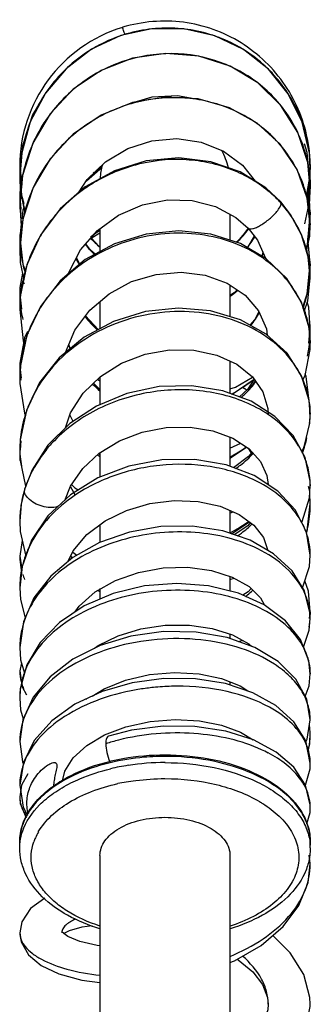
# Model space of a CAD drawing. Header units: millimetres. Extents: x 2 to 1215, y -1359 to 685.
# Tile 19 of 25: x 111 to 149, y 557 to 685. Entities that reach past the tile are written whole.
import ezdxf

# ---------------------------------------------------------------- set-up
doc = ezdxf.new("R2010")
doc.units = ezdxf.units.MM
doc.header["$LTSCALE"] = 30.734
doc.layers.get('0').update_dxf_attribs({"linetype": 'CONTINUOUS'})

msp = doc.modelspace()

# ---------------------------------------------------------------- linework, layer by layer
at = {"color": 7, "linetype": 'CONTINUOUS'}
for p, q in [((111.47, 668.82), (111.11, 665.27)), ((148.71, 667.94), (148.34, 669.09)), ((111.37, 667.88), (111.12, 664.71)), ((149.11, 663.97), (148.71, 667.94)), ((111.12, 666.1), (111.41, 663.68)), ((148.89, 662.8), (149.11, 665.73)), ((149.09, 664.95), (149.11, 665.93)), ((149.11, 665.92), (149.11, 665.93)), ((149.11, 665.73), (149.11, 665.73)), ((111.11, 665.27), (111.11, 665.27)), ((111.11, 665.27), (111.35, 662.37)), ((111.49, 664.94), (111.12, 661.1)), ((111.12, 664.72), (111.21, 662.8)), ((111.12, 664.72), (111.12, 664.71)), ((111.51, 665.19), (111.18, 663.61)), ((148.63, 662.23), (149.09, 664.95)), ((111.18, 663.61), (111.11, 662.16)), ((149.06, 661.17), (148.75, 662.89)), ((148.85, 660.82), (149.11, 663.98)), ((149.05, 661.65), (149.11, 663.2)), ((149.11, 663.97), (149.11, 663.98)), ((149.11, 663.19), (149.11, 663.2)), ((111.12, 662.73), (111.11, 662.17)), ((111.11, 662.17), (111.11, 662.16)), ((111.11, 662.17), (111.27, 660.55)), ((111.21, 662.8), (111.79, 660.06)), ((111.35, 662.37), (111.66, 661.25)), ((148.4, 658.61), (149.05, 661.65)), ((148.69, 662.09), (148.89, 662.8)), ((111.12, 661.1), (111.12, 661.1)), ((111.53, 660.41), (111.39, 659.27)), ((111.65, 660.74), (111.53, 660.41)), ((145.24, 661.48), (145.24, 661.48)), ((149.11, 659.77), (149.06, 661.17)), ((111.36, 658.99), (111.11, 656.87)), ((138.61, 659.85), (138.61, 656.47)), ((148.73, 655.91), (149.11, 659.78)), ((149.11, 659.77), (149.11, 659.78)), ((121.61, 657.99), (121.61, 654.97)), ((141.03, 658), (139.54, 656.27)), ((140.97, 658.05), (140.97, 658.05)), ((149.05, 656.99), (149.11, 658.47)), ((149.11, 658.46), (149.11, 658.47)), ((149.11, 658.08), (149.11, 658.46)), ((111.12, 657.21), (111.11, 656.87)), ((111.11, 656.87), (111.11, 656.87)), ((120.38, 656.71), (121.61, 657.44)), ((148.63, 655.05), (149.05, 656.99)), ((149.11, 653.4), (148.81, 656.76)), ((111.11, 655.29), (111.11, 655.28)), ((111.11, 655.28), (111.12, 654.9)), ((148.54, 655.33), (148.73, 655.91)), ((118.99, 653.34), (118.53, 654.17)), ((142.92, 654.86), (142.78, 654.38)), ((148.71, 649.47), (149.11, 653.39)), ((149.11, 653.39), (149.11, 653.4)), ((111.48, 652.16), (111.14, 650.28)), ((149.11, 651.57), (149.11, 651.58)), ((149.11, 651.34), (149.11, 651.57)), ((138.61, 650.61), (138.61, 646.47)), ((111.12, 649.65), (111.11, 649.44)), ((111.11, 649.44), (111.11, 649.44)), ((111.11, 649.44), (111.36, 647.45)), ((148.14, 647.74), (148.71, 649.47)), ((111.12, 647.42), (111.12, 647.41)), ((121.61, 648.47), (121.61, 644.92)), ((121.36, 644.78), (119.72, 646.58)), ((148.92, 643.02), (149.11, 644.91)), ((149.11, 644.91), (149.11, 644.91)), ((111.73, 643.71), (111.13, 640.42)), ((112.12, 644.52), (111.73, 643.71)), ((117.72, 642.3), (117.53, 642.82)), ((149.11, 643), (149.11, 643)), ((111.13, 640.42), (111.11, 639.9)), ((111.11, 639.91), (111.11, 639.9)), ((111.11, 639.91), (111.3, 638.44)), ((138.61, 640.66), (138.61, 636.45)), ((111.12, 638.41), (111.12, 638.41)), ((121.61, 638.62), (121.61, 634.98)), ((121.61, 636.97), (120.76, 637.78)), ((121.28, 638.29), (121.61, 638.1)), ((138.88, 636.35), (141.78, 638.29)), ((141.77, 638.29), (140.9, 636.96)), ((149.11, 634.41), (149.11, 634.82)), ((118.09, 632.78), (117.67, 633.65)), ((143.57, 634.49), (143.61, 633.72)), ((149.04, 633.74), (149.11, 634.41)), ((149.11, 634.4), (149.11, 634.41)), ((149.11, 633.72), (149.11, 633.73)), ((138.61, 630.73), (138.61, 626.9)), ((111.28, 630.27), (111.17, 629.01)), ((138.61, 629.31), (140.01, 629.93)), ((138.61, 627.99), (140.77, 629.43)), ((148.04, 628.77), (148.39, 629.78)), ((111.13, 628.63), (111.11, 628.45)), ((111.11, 628.45), (111.11, 628.45)), ((111.11, 628.45), (111.33, 626.95)), ((111.12, 629.02), (111.12, 629.01)), ((121.61, 628.44), (121.43, 628.58)), ((121.61, 628.71), (121.61, 625.52)), ((141, 629.29), (141.4, 628.65)), ((118.36, 623.2), (117.76, 624.3)), ((149.03, 623.69), (148.89, 624.3)), ((149.11, 624.32), (149.11, 624.35)), ((111.76, 624.02), (111.76, 624.02)), ((149.11, 622.01), (149.04, 623.37)), ((117.01, 622.47), (117.01, 622.46)), ((149.11, 622.02), (149.11, 622.34)), ((149.11, 622.01), (149.11, 622.02)), ((138.61, 621.16), (138.61, 618.17)), ((138.61, 620.8), (139.04, 620.98)), ((111.12, 619.75), (111.12, 619.74)), ((121.61, 619.29), (121.61, 616.98)), ((138.81, 618.1), (141.18, 619.66)), ((111.45, 617.21), (111.11, 615.17)), ((111.12, 615.3), (111.11, 615.17)), ((117.98, 614.94), (117.81, 615.23)), ((118.04, 615.7), (118.56, 615.29)), ((149.11, 615.3), (149.11, 615.32)), ((111.11, 615.17), (111.11, 615.17)), ((111.11, 615.17), (111.38, 613.48)), ((138.61, 612.52), (138.61, 610.61)), ((138.61, 612.13), (139.15, 612.29)), ((111.12, 611.05), (111.12, 611.03)), ((121.67, 610.87), (121.61, 610.91)), ((121.61, 610.84), (121.61, 609.55)), ((149.01, 607.01), (149.11, 607.88)), ((149.11, 607.88), (149.11, 608.13)), ((149.11, 607.88), (149.11, 607.88)), ((149.11, 607), (149.11, 607.02)), ((138.61, 604.99), (138.61, 604.41)), ((111.12, 603.25), (111.12, 603.22)), ((111.34, 601.23), (111.11, 600.2)), ((111.11, 600.2), (111.11, 600.2)), ((149.11, 599.75), (149.11, 599.78)), ((138.61, 598.72), (138.61, 598.32)), ((121.13, 597.22), (121.21, 597.19)), ((121.61, 597.52), (121.61, 597.37)), ((111.11, 596.62), (111.11, 596.59)), ((149.11, 593.76), (149.11, 593.76)), ((149.11, 592.14), (149.02, 593.18)), ((149.11, 592.14), (149.11, 592.15)), ((111.11, 590.96), (111.11, 590.95)), ((119.87, 590.44), (122.21, 591.81)), ((149.11, 588.11), (149.11, 588.12)), ((112.18, 586.71), (111.34, 585.25)), ((111.34, 585.25), (111.11, 583.72)), ((111.11, 585.23), (111.11, 585.23)), ((111.11, 583.74), (111.11, 583.72)), ((149.11, 582.31), (149.11, 582.32)), ((111.11, 577.03), (111.11, 577.83)), ((149.11, 577.03), (149.11, 577.83)), ((121.61, 576.04), (121.61, 200.05)), ((138.61, 576.04), (138.61, 200.05)), ((149.11, 574.99), (148.95, 576.07)), ((149.11, 574.98), (149.11, 574.99)), ((111.11, 565.94), (111.11, 565.94)), ((116.62, 565.97), (116.61, 565.93)), ((116.85, 565.87), (117.62, 566.25)), ((143.61, 556.6), (143.61, 556.62)), ((149.11, 556.6), (149.11, 556.62))]:
    msp.add_line(p, q, dxfattribs=at)
for points in [[(149.11, 665.73), (148.99, 667.87), (148.05, 671.89), (146.23, 675.61), (143.63, 678.83), (140.38, 681.39), (136.64, 683.18), (132.58, 684.1), (128.41, 684.11), (124.32, 683.21), (120.52, 681.44), (117.18, 678.89), (114.47, 675.68), (112.5, 671.95), (111.37, 667.88)], [(149.11, 663.19), (148.77, 666.63), (147.47, 670.56), (145.27, 674.1), (142.26, 677.05), (138.62, 679.24), (134.53, 680.55), (130.21, 680.89), (125.88, 680.26), (121.78, 678.67), (118.12, 676.2), (115.08, 672.97), (112.84, 669.15), (111.49, 664.94)], [(114.25, 675.28), (112.78, 672.87), (111.47, 668.82)], [(149.11, 658.46), (148.72, 661.98), (147.39, 665.7), (145.16, 669.02), (142.16, 671.77), (138.53, 673.79), (134.45, 674.95), (130.15, 675.19), (125.84, 674.47), (121.76, 672.82), (118.12, 670.34), (115.11, 667.13), (112.87, 663.36)], [(125.51, 674.33), (128.44, 675.21), (131.73, 675.39), (133.93, 674.98)], [(118.8, 662.66), (119.93, 664.4), (122.35, 666.72), (125.23, 668.44), (128.4, 669.47), (131.67, 669.75), (134.86, 669.28), (137.77, 668.1), (140.23, 666.28), (141.91, 664.17)], [(145.24, 661.48), (143.29, 663.31), (139.95, 665.39), (136.1, 666.73), (131.93, 667.22), (127.66, 666.83), (123.5, 665.55)], [(123.5, 665.55), (119.69, 663.43), (116.41, 660.59), (113.82, 657.15), (112.06, 653.27), (111.19, 649.13), (111.12, 647.41)], [(119.83, 664.25), (121.6, 665.78), (121.86, 665.9)], [(112.87, 663.36), (111.52, 659.21), (111.11, 655.28)], [(117.47, 652.05), (117.52, 652.27), (119.08, 655.22), (121.3, 657.76), (124.05, 659.75), (127.15, 661.1), (130.42, 661.74), (133.68, 661.65), (136.72, 660.87), (139.37, 659.44), (140.97, 658.05)], [(111.12, 661.1), (111.32, 658.31), (111.39, 658.01)], [(149.11, 651.58), (148.85, 654.31), (147.98, 657.19), (146.52, 659.85), (145.24, 661.48)], [(149.11, 643), (148.95, 645.02), (147.94, 648.38), (146.04, 651.45), (143.34, 654.05), (139.98, 656.03), (136.11, 657.28), (131.93, 657.71), (127.66, 657.28), (123.5, 656), (119.69, 653.93), (116.41, 651.16), (113.83, 647.82), (112.06, 644.07), (111.2, 640.08), (111.12, 638.41)], [(141, 658.03), (139.81, 656.48), (139.46, 656.2)], [(140.97, 658.05), (142.2, 656.46), (143.25, 654.11)], [(111.11, 656.87), (111.52, 653.35), (111.87, 652.37)], [(121.61, 655.59), (121.52, 655.65), (120.45, 656.79)], [(141.78, 657), (140.93, 655.59), (140.85, 655.52)], [(111.11, 655.29), (111.19, 653.56), (111.65, 651.31)], [(120.98, 654.63), (120.41, 655.11), (119.76, 656)], [(117.09, 641.78), (118.33, 644.71), (120.27, 647.33), (122.8, 649.48), (125.75, 651.06), (128.94, 652.01), (132.21, 652.28), (135.37, 651.89), (138.23, 650.86), (140.61, 649.28), (142.36, 647.25), (143.37, 644.91), (143.48, 644.07)], [(148.31, 647.16), (148.8, 648.56), (149.11, 651.57)], [(139.55, 649.99), (139.14, 649.58), (138.61, 649.26)], [(149.11, 633.72), (148.97, 635.54), (147.97, 638.76), (146.07, 641.7), (143.36, 644.18), (139.97, 646.06), (136.08, 647.22), (131.87, 647.6), (127.56, 647.14), (123.38, 645.86), (119.56, 643.82), (116.29, 641.11), (113.72, 637.87), (111.99, 634.23), (111.17, 630.38), (111.12, 629.01)], [(111.12, 647.42), (111.57, 643.32), (111.77, 642.75)], [(149.11, 644.91), (148.9, 647.71), (148.72, 648.36)], [(142.39, 647.17), (141.88, 646.13), (141.2, 645.38)], [(148.14, 638.23), (148.42, 638.8), (149.09, 642.18), (149.11, 643)], [(117.1, 631.95), (117.74, 633.89), (119.4, 636.46), (121.67, 638.67), (124.43, 640.4), (127.5, 641.57), (130.71, 642.13), (133.9, 642.09), (136.89, 641.45), (139.49, 640.26), (141.54, 638.63), (142.92, 636.66), (143.57, 634.49)], [(111.12, 638.41), (111.13, 637.73), (111.72, 633.87), (111.85, 633.56)], [(138.61, 637.03), (139.33, 637.27), (141.56, 638.59)], [(149.11, 634.4), (148.59, 638.66), (148.46, 639.01)], [(144.48, 633.44), (141.37, 635.43), (137.69, 636.79), (133.63, 637.44), (129.37, 637.33), (125.14, 636.44), (121.17, 634.8), (117.66, 632.51)], [(141.9, 638.11), (141.57, 637.58), (139.86, 635.99)], [(140.79, 636.86), (140.56, 637.05), (140.21, 637.24)], [(149.11, 624.32), (149.09, 624.96), (148.44, 628.05), (146.87, 630.93), (144.48, 633.44)], [(147.99, 628.87), (148.31, 629.45), (149.06, 632.57), (149.11, 633.73)], [(117.66, 632.51), (114.81, 629.67), (112.73, 626.45), (111.76, 624.02)], [(117.01, 622.46), (117.77, 624.34), (119.35, 626.65), (121.52, 628.65), (124.16, 630.26), (127.14, 631.39), (130.28, 631.99), (133.42, 632.04), (136.38, 631.56), (138.99, 630.59), (141.1, 629.22), (142.61, 627.55), (143.44, 625.71), (143.59, 624.52)], [(111.12, 629.02), (111.17, 627.69), (111.88, 624.32)], [(141.5, 628.78), (141.05, 628.21), (139.05, 626.74)], [(144.85, 623.69), (141.77, 625.7), (138.1, 627.1), (134, 627.8), (129.68, 627.76), (125.37, 626.95), (121.32, 625.41), (117.74, 623.21)], [(117.9, 624.53), (118.33, 624.12), (118.77, 623.85)], [(147.98, 619.59), (148.06, 619.72), (149, 622.8), (149.11, 624.35)], [(111.76, 624.02), (111.29, 621.96), (111.12, 619.74)], [(117.74, 623.21), (114.8, 620.46), (112.66, 617.27), (111.42, 613.82), (111.12, 611.03)], [(149.11, 615.3), (148.63, 618.29), (147.18, 621.17), (144.85, 623.69)], [(117.47, 614.51), (118.12, 615.87), (119.9, 617.99), (122.27, 619.78), (125.06, 621.16), (128.13, 622.07), (131.31, 622.46), (134.43, 622.34), (137.33, 621.71), (139.83, 620.64), (141.75, 619.24), (143, 617.63), (143.57, 615.93)], [(148.64, 618.27), (148.71, 618.47), (149.11, 622.02)], [(111.12, 619.75), (111.18, 618.38), (111.91, 615.19)], [(144.31, 615.5), (141.26, 617.27), (137.67, 618.49), (133.72, 619.09), (129.57, 619.04), (125.45, 618.32), (121.55, 616.96), (118.08, 615.02), (115.18, 612.58), (112.98, 609.73), (111.61, 606.61), (111.12, 603.22)], [(141.31, 619.56), (140.96, 619.16), (139.17, 617.98)], [(149.11, 607), (149.07, 607.83), (148.34, 610.65), (146.72, 613.26), (144.31, 615.5)], [(148.11, 611.02), (149, 613.83), (149.11, 615.32)], [(118.34, 607.86), (118.88, 608.63), (121, 610.49), (123.65, 611.99), (126.66, 613.06), (129.87, 613.64), (133.11, 613.72), (136.18, 613.3), (138.91, 612.43), (141.11, 611.19), (142.62, 609.73), (143.12, 608.78)], [(145.85, 606.74), (143.1, 608.8), (139.71, 610.35), (135.82, 611.3), (131.66, 611.62), (127.44, 611.28), (123.32, 610.28), (119.54, 608.66), (116.32, 606.51), (113.78, 603.91), (112.04, 600.98), (111.19, 597.85), (111.11, 596.59)], [(149.11, 607.88), (148.86, 610.59), (148.41, 611.97)], [(111.12, 611.05), (111.21, 609.51), (111.83, 607.11)], [(141.37, 610.94), (140.98, 610.53), (140.27, 610.09)], [(149.11, 599.75), (148.93, 601.51), (147.84, 604.27), (145.85, 606.74)], [(148.23, 603.28), (148.98, 605.48), (149.11, 607.02)], [(149.11, 593.76), (148.64, 596.48), (147.2, 599.11), (144.89, 601.4), (141.86, 603.24), (138.24, 604.54), (134.19, 605.25), (129.92, 605.32), (125.65, 604.73), (121.63, 603.51), (118.04, 601.72), (115.08, 599.42), (112.86, 596.73)], [(120.88, 603.14), (121.35, 603.49), (123.99, 604.78), (126.95, 605.68), (130.13, 606.15), (133.31, 606.16), (136.3, 605.72), (138.94, 604.89), (141.07, 603.73), (141.46, 603.38)], [(139.73, 604.01), (140.19, 604.14), (140.25, 604.17)], [(111.12, 603.25), (111.23, 601.61), (111.73, 599.86)], [(111.11, 600.2), (111.44, 598.11), (112, 597.04)], [(120.59, 596.89), (122.15, 597.85), (124.95, 598.97), (128.08, 599.69), (131.35, 599.96), (134.56, 599.78), (137.48, 599.17), (139.92, 598.21), (140.95, 597.55)], [(148.46, 596.81), (148.97, 598.21), (149.11, 599.78)], [(129.97, 599.18), (125.83, 598.63), (121.88, 597.5), (118.32, 595.82), (115.31, 593.65), (113.02, 591.07)], [(149.11, 588.11), (148.52, 591.03), (146.98, 593.53), (144.62, 595.66), (141.6, 597.33), (138.04, 598.51), (134.11, 599.13), (129.97, 599.18)], [(112.86, 596.73), (111.52, 593.76), (111.11, 590.96)], [(111.11, 596.62), (111.23, 595.07), (111.57, 593.89)], [(122.21, 591.81), (125.01, 592.87), (128.15, 593.56), (131.42, 593.82), (134.62, 593.66), (137.52, 593.09), (139.98, 592.18), (141.63, 591.18)], [(148.54, 590.92), (148.71, 591.26), (149.11, 593.76)], [(144.66, 589.57), (141.67, 591.17), (138.05, 592.32), (134.03, 592.93), (129.86, 592.97), (125.71, 592.43), (122.74, 591.66)], [(148.78, 589.74), (149.03, 590.66), (149.11, 592.15)], [(113.02, 591.07), (111.59, 588.19), (111.11, 585.23)], [(111.11, 590.95), (111.48, 588.29), (111.57, 588.08)], [(116.71, 585.81), (117, 587.09), (118.09, 588.83), (119.87, 590.44)], [(149.11, 582.31), (149.1, 582.69), (148.48, 585.24), (146.95, 587.58), (144.66, 589.57)], [(148.48, 585.24), (149.08, 587.38), (149.11, 588.12)], [(111.12, 585.23), (111.57, 582.37), (112.11, 581.26)], [(111.11, 583.74), (111.19, 582.85), (111.94, 580.98)], [(148.68, 580.2), (149.08, 581.66), (149.11, 582.32)], [(138.61, 562.06), (139.2, 562.29), (142.7, 564.3), (145.57, 566.75), (147.63, 569.51), (148.82, 572.52), (149.11, 574.98)], [(114.39, 570.48), (112.54, 569.12), (111.39, 567.38), (111.11, 565.94)], [(117.62, 566.25), (119.26, 566.71), (120.57, 566.89)], [(111.11, 565.94), (111.3, 564.77), (112.26, 563.08), (113.9, 561.69), (116.21, 560.57), (119.23, 559.74), (121.61, 559.44)], [(121.61, 564.24), (121.25, 564.27), (118.96, 564.81), (117.41, 565.46), (116.66, 566.01), (116.63, 566.04)], [(149.11, 556.6), (149.07, 557.5), (148.26, 560.48), (146.48, 563.33), (144.2, 565.58)], [(139.57, 562.5), (139.69, 562.42), (141.6, 560.82), (142.88, 559.17), (143.53, 557.5), (143.61, 556.6)], [(138.61, 544.87), (141.67, 546.31), (144.76, 548.41), (147.09, 550.85), (148.55, 553.5), (149.11, 556.29), (149.11, 556.62)], [(143.61, 556.62), (143.55, 555.88), (142.95, 554.18), (141.66, 552.5), (139.72, 550.91), (138.61, 550.29)]]:
    msp.add_lwpolyline(points, dxfattribs=at)
for centre, radius, start, end in [((130.09, 666.13), 18.98, 106.8998, 180.1023), ((129.8, 665.96), 19.32, 3.2032, 9.8189), ((130.11, 664.05), 8.5, 12.9207, 29.2828), ((130.57, 664.74), 19.46, 170.7899, 180.0486), ((130.54, 665.69), 18.58, 0.1061, 6.7241), ((129.87, 665.96), 19.25, 1.3604, 3.2003), ((129.26, 665.26), 18.14, 179.6213, 179.9695), ((129.14, 665.26), 18.03, 175.9964, 178.6802), ((130.24, 666.13), 19.13, 180.0716, 181.0423), ((130.29, 666.13), 19.17, 181.0427, 183.1348), ((129.22, 665.26), 18.11, 178.6802, 179.6216), ((128.07, 656.12), 11.7, 126.4762, 128.8454), ((128.21, 655.92), 11.95, 121.9919, 126.4635), ((130.11, 664.05), 8.5, 164.4169, 176.665), ((131.69, 663.18), 17.43, 0.6784, 11.2887), ((130.68, 665.69), 18.43, 355.4007, 0.1036), ((130, 665.96), 19.11, 357.2041, 359.3531), ((129.93, 665.96), 19.19, 359.9029, 1.3603), ((129.97, 665.96), 19.14, 359.353, 359.8658), ((129.29, 665.26), 18.18, 179.9763, 181.5145), ((130.63, 661.11), 19.52, 168.8035, 178.4626), ((129.35, 665.26), 18.24, 181.5148, 183.4062), ((130.73, 664.74), 19.61, 180.0808, 183.1897), ((130.33, 666.13), 19.21, 183.1346, 186.5771), ((129.4, 665.27), 18.29, 183.4061, 185.2958), ((130.81, 665.68), 18.31, 353.9569, 355.3955), ((129.86, 665.97), 19.26, 353.9788, 354.435), ((129.89, 665.97), 19.23, 354.4347, 355.8197), ((129.95, 665.97), 19.17, 355.8196, 357.2037), ((129.51, 663.98), 19.6, 1.6791, 2.6359), ((129.57, 663.98), 19.55, 0.0065, 1.6794), ((129.43, 665.27), 18.32, 185.2959, 189.0673), ((129.8, 665.98), 19.31, 348.462, 352.1392), ((129.83, 665.98), 19.29, 352.1389, 353.9784), ((129.72, 663.98), 19.4, 354.3335, 359.3412), ((131.79, 663.18), 17.32, 357.79, 0.0207), ((129.63, 663.98), 19.49, 359.3408, 359.9793), ((131.76, 663.18), 17.36, 0.0692, 0.6687), ((128.06, 662.17), 16.94, 180.046, 181.9144), ((130.67, 661.11), 19.56, 178.4799, 180.0433), ((128.12, 662.17), 17, 181.9139, 182.8382), ((129.41, 665.26), 18.29, 189.066, 194.727), ((133.42, 650.54), 16.03, 44.0894, 48.0475), ((133.7, 650.81), 15.64, 42.0789, 44.0811), ((133.19, 658.45), 15.93, 2.3026, 12.6445), ((129.55, 664), 19.56, 350.6144, 354.3321), ((130.72, 661.11), 19.61, 180.0491, 181.6924), ((128.19, 662.18), 17.08, 182.8397, 185.8205), ((128.26, 662.18), 17.15, 185.8197, 187.7708), ((133.82, 650.93), 15.47, 38.025, 42.0775), ((134.02, 651.08), 15.21, 32.7511, 38.0275), ((129.47, 664.01), 19.65, 349.1575, 350.616), ((129.67, 659.77), 19.45, 0.0046, 1.5469), ((130.4, 655.27), 19.29, 168.401, 178.0919), ((130.9, 646.74), 19.95, 139.3468, 146.731), ((134.39, 651.31), 14.78, 24.6223, 32.7615), ((129.84, 659.77), 19.27, 356.8851, 358.4071), ((133.24, 658.46), 15.88, 0.0583, 2.2942), ((129.76, 659.77), 19.35, 358.4075, 359.9815), ((130.4, 647.08), 19.35, 146.7521, 150.2184), ((127.55, 647.79), 11.58, 120.8611, 125.5158), ((130.31, 665.85), 13.34, 313.5904, 323.6492), ((129.77, 659.78), 19.35, 352.8965, 356.5639), ((129.88, 659.77), 19.23, 356.5677, 356.8847), ((126.5, 656.87), 15.39, 179.9862, 182.4006), ((130.24, 647.17), 19.16, 150.2222, 160.8557), ((127.35, 648.09), 11.22, 125.525, 128.433), ((130.31, 666.19), 13.72, 223.6874, 230.6931), ((131.11, 663.39), 12.55, 321.0583, 328.7712), ((134.74, 651.48), 14.39, 22.2942, 24.5931), ((134.86, 651.53), 14.26, 11.5504, 22.2873), ((129.6, 659.8), 19.51, 348.654, 352.8961), ((130.13, 655.29), 19.02, 178.1138, 179.9974), ((126.59, 656.87), 15.47, 182.4002, 184.2809), ((126.67, 656.88), 15.55, 184.2813, 186.498), ((126.74, 656.88), 15.62, 186.498, 188.5417), ((130.66, 664.69), 14.04, 218.6224, 225.992), ((126.79, 656.89), 15.68, 188.5417, 190.5807), ((126.84, 656.9), 15.73, 190.5808, 192.8848), ((131.02, 661.14), 14.42, 209.4288, 213.0059), ((132.39, 658.57), 11.24, 337.9964, 340.138), ((134.96, 651.56), 14.16, 10.9274, 11.5314), ((135.02, 651.57), 14.09, 2.029, 10.9303), ((129.61, 647.38), 18.5, 162.0035, 174.4388), ((126.89, 656.91), 15.78, 192.8863, 197.3783), ((129.99, 647.26), 18.9, 160.8803, 162.0306), ((130.37, 653.39), 18.74, 356.8811, 358.7531), ((130.21, 653.39), 18.9, 0.0191, 1.1052), ((130.28, 653.39), 18.84, 358.7527, 0.002), ((130.23, 653.4), 18.89, 351.2849, 355.0049), ((130.35, 653.39), 18.77, 355.0079, 355.9988), ((130.4, 653.39), 18.71, 355.9989, 356.8799), ((135.14, 651.58), 13.97, 0.004, 2.0124), ((124.55, 649.42), 13.44, 176.4347, 179.0468), ((135.54, 642.52), 13.68, 27.2447, 36.3178), ((130.02, 653.44), 19.1, 342.0712, 351.2734), ((124.65, 649.42), 13.54, 179.907, 180.8223), ((124.71, 649.42), 13.6, 180.8233, 183.0124), ((129.38, 647.42), 18.26, 174.8878, 180.0142), ((124.79, 649.42), 13.67, 183.0119, 184.4893), ((129.32, 647.43), 18.21, 174.5032, 174.8847), ((129.78, 637.7), 18.82, 142.4478, 150.0257), ((130.24, 637.36), 19.38, 142.0282, 142.4795), ((131.5, 659.26), 12.37, 305.1215, 311.0653), ((135.95, 642.74), 13.21, 23.8295, 27.2285), ((124.92, 649.44), 13.8, 184.4958, 189.5458), ((136.46, 642.95), 12.66, 9.6462, 23.8643), ((125.08, 649.46), 13.97, 189.5457, 193.855), ((129.22, 638.03), 18.17, 150.0549, 159.5175), ((131.24, 655.53), 14.7, 217.9717, 227.2891), ((133.05, 652.04), 10.66, 320.8471, 331.8743), ((136.61, 642.99), 12.51, 0.0577, 9.5921), ((131.06, 644.91), 18.05, 0.0218, 1.7052), ((131.11, 644.91), 18, 359.105, 0.016), ((128.81, 638.19), 17.73, 159.5551, 161.5378), ((131.27, 644.9), 17.84, 355.2858, 355.8505), ((131.24, 644.9), 17.88, 355.8507, 357.1986), ((131.17, 644.91), 17.94, 357.1992, 359.1055), ((131.05, 644.93), 18.06, 348.4808, 351.4694), ((131.18, 644.91), 17.93, 351.4686, 355.2821), ((122.55, 639.91), 11.44, 178.4884, 179.9707), ((122.6, 639.91), 11.48, 180.043, 181.374), ((127.96, 638.41), 16.84, 174.5774, 180.0015), ((127.92, 638.42), 16.81, 174.2273, 174.5749), ((136.59, 633.04), 12.68, 30.5235, 35.2272), ((122.69, 639.91), 11.57, 181.3765, 184.1996), ((122.86, 639.92), 11.74, 184.2042, 188.4652), ((137.1, 633.34), 12.09, 24.3501, 30.5315), ((131.31, 648.07), 14.9, 224.2739, 229.4359), ((128.97, 654.38), 20.53, 298.6863, 308.5159), ((127.95, 628.52), 16.91, 150.3301, 158.7025), ((127.39, 628.75), 16.31, 158.7483, 161.5669), ((138.05, 633.71), 11.06, 8.9889, 9.9116), ((138.08, 633.72), 11.04, 0.0927, 8.9859), ((132.49, 634.42), 16.63, 353.4079, 358.0664), ((132.62, 634.41), 16.49, 358.0712, 359.9727), ((132.06, 634.49), 17.06, 340.0522, 346.9637), ((126.35, 629.02), 15.23, 174.7366, 179.9875), ((128.84, 646.71), 20.97, 297.7827, 304.5909), ((138.14, 623.84), 11.07, 25.8023, 31.3581), ((120.5, 628.45), 9.39, 178.7217, 179.9632), ((120.56, 628.45), 9.44, 180.0031, 182.0214), ((120.64, 628.45), 9.53, 182.0228, 184.6362), ((131.14, 639.64), 14.94, 228.6287, 230.3839), ((138.71, 624.12), 10.43, 20.0881, 25.7976), ((125.63, 619.52), 14.55, 156.8362, 162.0418), ((139.4, 624.33), 9.72, 0.1481, 3.8845), ((125.17, 619.67), 14.06, 164.5955, 167.3096), ((125.26, 619.65), 14.15, 163.0728, 164.5965), ((112.59, 623.77), 0.873, 163.1802, 179.9654), ((125.18, 619.68), 14.07, 162.0671, 163.0892), ((124.85, 619.73), 13.73, 171.2682, 179.9242), ((124.99, 619.71), 13.88, 169.7591, 171.2747), ((125.07, 619.7), 13.95, 167.3104, 169.758), ((134.21, 622.02), 14.9, 357.6648, 359.9769), ((133.94, 622.04), 15.18, 347.0866, 357.628), ((130.87, 630.92), 14.92, 231.4332, 231.6845), ((128.63, 637.55), 21.74, 297.3382, 304.9298), ((139.25, 614.86), 9.94, 23.5582, 29.8295), ((139.79, 615.1), 9.35, 18.0504, 23.5423), ((133.71, 622.09), 15.41, 345.6445, 347.1009), ((140.39, 615.29), 8.72, 0.1914, 18.0955), ((118.52, 615.16), 7.41, 179.9631, 182.835), ((123.62, 610.97), 12.51, 165.7474, 167.8755), ((123.36, 611.02), 12.25, 167.858, 179.8562), ((119.54, 615.38), 8.45, 197.5504, 202.7014), ((130.35, 622.17), 14.59, 231.9038, 233.2428), ((123.25, 602.79), 12.2, 154.049, 158.3262), ((141.33, 607), 7.78, 0.142, 6.3875), ((136.05, 607.88), 13.07, 357.9347, 0.0102), ((122.63, 603.04), 11.53, 158.3264, 163.685), ((135.9, 607.89), 13.22, 351.2546, 357.4197), ((141.72, 599.71), 7.39, 12.0227, 16.2333), ((141.91, 599.75), 7.21, 0.1932, 12.0106), ((117.45, 600.39), 6.36, 197.6193, 203.5357), ((120.55, 596.59), 9.44, 173.44, 179.8522), ((120.68, 596.58), 9.57, 171.8756, 173.4468), ((131.76, 566.83), 31.34, 95.3173, 98.6502), ((131.77, 566.77), 31.4, 90.8898, 95.3152), ((131.77, 566.72), 31.45, 89.7904, 90.8921), ((131.77, 566.85), 31.32, 88.6856, 89.7906), ((128.28, 605.6), 12.44, 226.9, 227.3806), ((137.92, 592.14), 11.19, 351.8996, 0.0001), ((130.87, 563.74), 28.23, 103.9691, 107.5223), ((135.19, 573.33), 18.18, 62.4211, 65.5055), ((137.78, 592.16), 11.33, 346.8387, 351.8863), ((130.08, 556.66), 31.53, 89.9383, 98.7297), ((130.11, 556.75), 32.25, 91.0796, 92.1609), ((130.11, 556.69), 32.31, 89.9999, 91.0797), ((129.69, 559.16), 29.01, 98.7171, 103.3688), ((129.73, 559.27), 26.8, 100.1, 102.4645), ((114.9, 583.73), 3.79, 180.1076, 189.8776), ((115.16, 583.78), 4.05, 189.8899, 196.4414), ((122.46, 574.76), 12.35, 132.1686, 134.9341), ((143.55, 582.31), 5.56, 0.0856, 4.0971), ((118.63, 577.59), 7.55, 157.2682, 159.5134), ((119.5, 575.6), 6.91, 156.4824, 161.2786), ((120.04, 575.36), 7.5, 149.9396, 156.4467), ((142.54, 577.03), 6.57, 0.001, 3.1233)]:
    msp.add_arc(centre, radius, start, end, dxfattribs=at)
for points, knots in [([(148.83, 669.25), (148.37, 671.89), (146.31, 677.04), (140.36, 682.75), (132.61, 685.53), (127.12, 685.07), (124.57, 684.3)], [0, 0, 0, 0, 0.251014, 0.501277, 0.750844, 1, 1, 1, 1]), ([(148.99, 667.87), (148.73, 670.08), (147.38, 674.44), (143.17, 679.81), (137.31, 683.36), (130.55, 684.61), (123.73, 683.42), (117.72, 679.91), (113.28, 674.53), (111.73, 670.11), (111.37, 667.85)], [0, 0, 0, 0, 0.123365, 0.246787, 0.370616, 0.495126, 0.62043, 0.746472, 0.873068, 1, 1, 1, 1]), ([(124.87, 683.33), (124.83, 683.46), (124.76, 683.7), (124.67, 683.98), (124.62, 684.13), (124.6, 684.23), (124.58, 684.25), (124.57, 684.3), (124.57, 684.3)], [0, 0, 0, 0, 0.415445, 0.730592, 0.846254, 0.931286, 0.983351, 1, 1, 1, 1]), ([(148.78, 666.59), (148.37, 668.63), (146.79, 672.6), (142.46, 677.34), (136.69, 680.34), (130.16, 681.22), (123.64, 679.87), (118.83, 677.01), (115.7, 673.86), (113.13, 670.24), (111.92, 667.06), (111.49, 664.9)], [0, 0, 0, 0, 0.120345, 0.241665, 0.364643, 0.489503, 0.615994, 0.74355, 0.807749, 0.871994, 1, 1, 1, 1]), ([(148.73, 661.94), (148.29, 663.87), (146.65, 667.64), (142.29, 672.05), (137.52, 674.29), (133.36, 675.08), (129.03, 675.19), (123.61, 673.97), (118.84, 671.1), (115.73, 667.98), (113.17, 664.41), (111.95, 661.28), (111.51, 659.15)], [0, 0, 0, 0, 0.116719, 0.235799, 0.358259, 0.421003, 0.484492, 0.612708, 0.741991, 0.806855, 0.87158, 1, 1, 1, 1]), ([(144.13, 662.46), (142.69, 663.75), (140.12, 665.34), (136.33, 666.56), (132.23, 667.2), (126.92, 666.79), (122.94, 665.22), (121.1, 664.16)], [0, 0, 0, 0, 0.236912, 0.359853, 0.485211, 0.740749, 1, 1, 1, 1]), ([(121.1, 664.16), (120.59, 663.86), (118.64, 662.62), (116.89, 661.05), (115.77, 659.74)], [0, 0, 0, 0, 0.251298, 1, 1, 1, 1]), ([(140.97, 658.05), (141.03, 657.99), (141.25, 657.92), (141.63, 657.98), (142.1, 658.15), (142.85, 658.56), (143.78, 659.22), (144.46, 659.88), (144.75, 660.24)], [0, 0, 0, 0, 0.055661, 0.137234, 0.248337, 0.384637, 0.696139, 1, 1, 1, 1]), ([(144.75, 660.24), (144.9, 660.42), (145.13, 660.74), (145.3, 661.13), (145.3, 661.29)], [0, 0, 0, 0, 0.595672, 1, 1, 1, 1]), ([(145.3, 661.29), (145.3, 661.31), (145.3, 661.38), (145.27, 661.44), (145.24, 661.48)], [0, 0, 0, 0, 0.279433, 1, 1, 1, 1]), ([(146.56, 650.62), (145.76, 651.71), (143.8, 653.7), (140.11, 655.89), (135.84, 657.19), (131.24, 657.54), (126.57, 656.89), (122.11, 655.26), (118.12, 652.73), (115.9, 650.5), (114.96, 649.28)], [0, 0, 0, 0, 0.11196, 0.229494, 0.352506, 0.47995, 0.61021, 0.741394, 0.871757, 1, 1, 1, 1]), ([(111.53, 650.74), (111.47, 650.71), (111.3, 650.6), (111.15, 650.42), (111.14, 650.28)], [0, 0, 0, 0, 0.305543, 1, 1, 1, 1]), ([(146.95, 640.35), (146.12, 641.52), (143.99, 643.66), (139.92, 645.91), (135.16, 647.14), (130.04, 647.25), (124.92, 646.22), (120.17, 644.08), (116.13, 640.97), (114.06, 638.31), (113.25, 636.89)], [0, 0, 0, 0, 0.109183, 0.226385, 0.351103, 0.481269, 0.613985, 0.746186, 0.875321, 1, 1, 1, 1]), ([(112, 643.81), (111.9, 643.51), (111.53, 642.3), (111.3, 641.05), (111.2, 640.11)], [0, 0, 0, 0, 0.251284, 1, 1, 1, 1]), ([(140.04, 635.92), (140.23, 636.08), (140.94, 636.7), (141.58, 637.42), (141.98, 638)], [0, 0, 0, 0, 0.255506, 1, 1, 1, 1]), ([(148.95, 635.62), (148.91, 635.85), (148.72, 636.77), (148.41, 637.67), (148.11, 638.32)], [0, 0, 0, 0, 0.248256, 1, 1, 1, 1]), ([(142.5, 634.37), (140.51, 635.49), (135.89, 637.01), (128.55, 637.02), (121.41, 634.86), (117.3, 632), (115.64, 630.27)], [0, 0, 0, 0, 0.237068, 0.492485, 0.751474, 1, 1, 1, 1]), ([(111.92, 633.9), (111.82, 633.62), (111.48, 632.48), (111.26, 631.3), (111.18, 630.41)], [0, 0, 0, 0, 0.251757, 1, 1, 1, 1]), ([(147.59, 629.6), (147.01, 630.57), (145.48, 632.39), (143.56, 633.77), (142.5, 634.37)], [0, 0, 0, 0, 0.481515, 1, 1, 1, 1]), ([(115.64, 630.27), (115.28, 629.9), (113.93, 628.38), (112.85, 626.63), (112.26, 625.25)], [0, 0, 0, 0, 0.256807, 1, 1, 1, 1]), ([(139.34, 626.63), (139.56, 626.77), (140.39, 627.35), (141.15, 628.05), (141.64, 628.62)], [0, 0, 0, 0, 0.257789, 1, 1, 1, 1]), ([(142.58, 624.72), (140.8, 625.69), (136.72, 627.05), (130.2, 627.39), (123.66, 626.07), (119.65, 624.07), (117.88, 622.81)], [0, 0, 0, 0, 0.234813, 0.488994, 0.748777, 1, 1, 1, 1]), ([(149.09, 624.98), (149.08, 625.21), (148.98, 626.14), (148.75, 627.05), (148.51, 627.7)], [0, 0, 0, 0, 0.24857, 1, 1, 1, 1]), ([(147.88, 619.8), (147.3, 620.81), (145.73, 622.72), (143.7, 624.11), (142.58, 624.72)], [0, 0, 0, 0, 0.476288, 1, 1, 1, 1]), ([(112.2, 622.75), (112.13, 622.83), (111.89, 623.12), (111.72, 623.5), (111.72, 623.77)], [0, 0, 0, 0, 0.281447, 1, 1, 1, 1]), ([(116.07, 621.65), (115.76, 621.55), (115.06, 621.49), (113.69, 621.71), (112.68, 622.23), (112.2, 622.75)], [0, 0, 0, 0, 0.233855, 0.494282, 1, 1, 1, 1]), ([(117.88, 622.81), (116.68, 621.95), (114.52, 620.04), (112.92, 617.62), (112.33, 616.37)], [0, 0, 0, 0, 0.515937, 1, 1, 1, 1]), ([(139.58, 617.84), (139.76, 617.95), (140.45, 618.42), (141.09, 618.97), (141.51, 619.41)], [0, 0, 0, 0, 0.257913, 1, 1, 1, 1]), ([(142.74, 615.88), (140.26, 617.2), (134.42, 618.73), (126.93, 618.17), (121.19, 616.25), (117.4, 614.13), (114.32, 611.44), (112.83, 609.26), (112.28, 608.13)], [0, 0, 0, 0, 0.245661, 0.513053, 0.645494, 0.771979, 0.890293, 1, 1, 1, 1]), ([(112.33, 616.37), (112.24, 616.18), (111.91, 615.43), (111.65, 614.64), (111.5, 614.04)], [0, 0, 0, 0, 0.252943, 1, 1, 1, 1]), ([(148.49, 610.07), (148, 611.26), (146.35, 613.59), (144.04, 615.19), (142.74, 615.88)], [0, 0, 0, 0, 0.467911, 1, 1, 1, 1]), ([(142.96, 608.18), (141.72, 608.84), (138.94, 609.91), (132.88, 611.01), (126.46, 610.55), (120.53, 608.55), (116.69, 606.37), (113.67, 603.62), (112.29, 601.39), (111.84, 600.25)], [0, 0, 0, 0, 0.120232, 0.250471, 0.522581, 0.655651, 0.780744, 0.89548, 1, 1, 1, 1]), ([(140.66, 609.91), (140.75, 609.97), (141.07, 610.23), (141.37, 610.51), (141.58, 610.73)], [0, 0, 0, 0, 0.254869, 1, 1, 1, 1]), ([(149.07, 607.87), (149.04, 608.05), (148.93, 608.8), (148.71, 609.54), (148.49, 610.07)], [0, 0, 0, 0, 0.247258, 1, 1, 1, 1]), ([(148.29, 603.13), (147.77, 604.17), (146.2, 606.15), (144.13, 607.56), (142.96, 608.18)], [0, 0, 0, 0, 0.467398, 1, 1, 1, 1]), ([(111.56, 606.28), (111.49, 606.03), (111.23, 605.04), (111.12, 604.01), (111.12, 603.25)], [0, 0, 0, 0, 0.252781, 1, 1, 1, 1]), ([(144.44, 601.04), (143.09, 601.93), (139.94, 603.35), (134.7, 604.42), (129.05, 604.46), (123.5, 603.45), (118.5, 601.45), (114.48, 598.6), (111.78, 595.03), (111.12, 592.26), (111.11, 590.96)], [0, 0, 0, 0, 0.120364, 0.254703, 0.39671, 0.538706, 0.673299, 0.795092, 0.902575, 1, 1, 1, 1]), ([(148.82, 601.78), (148.79, 601.89), (148.64, 602.36), (148.45, 602.8), (148.29, 603.13)], [0, 0, 0, 0, 0.24665, 1, 1, 1, 1]), ([(149.11, 593.76), (149.11, 594.43), (148.89, 595.82), (147.95, 597.79), (146.44, 599.58), (145.15, 600.58), (144.44, 601.04)], [0, 0, 0, 0, 0.224568, 0.460615, 0.71743, 1, 1, 1, 1]), ([(111.11, 600.2), (111.12, 600.06), (111.14, 599.49), (111.25, 598.93), (111.37, 598.52)], [0, 0, 0, 0, 0.24731, 1, 1, 1, 1]), ([(111.84, 600.25), (111.76, 600.06), (111.48, 599.31), (111.29, 598.52), (111.21, 597.93)], [0, 0, 0, 0, 0.253872, 1, 1, 1, 1]), ([(127.05, 597.82), (125.21, 597.54), (121.7, 596.68), (117.04, 594.48), (113.45, 591.53), (111.93, 589.01), (111.52, 587.74)], [0, 0, 0, 0, 0.288592, 0.556171, 0.793225, 1, 1, 1, 1]), ([(144.41, 595.05), (142.76, 596.07), (138.83, 597.59), (134.69, 598.11), (132.49, 598.16)], [0, 0, 0, 0, 0.468566, 1, 1, 1, 1]), ([(148.63, 590.49), (148.26, 591.39), (147.05, 593.16), (145.37, 594.46), (144.41, 595.05)], [0, 0, 0, 0, 0.464099, 1, 1, 1, 1]), ([(142.73, 589.88), (141.41, 590.48), (138.5, 591.44), (132.22, 592.35), (127.25, 591.93), (124.05, 591.14)], [0, 0, 0, 0, 0.229076, 0.479598, 1, 1, 1, 1]), ([(122.74, 591.66), (122.61, 591.62), (122.45, 591.38), (122.38, 591.02), (122.36, 590.79), (122.36, 590.66)], [0, 0, 0, 0, 0.378059, 0.656335, 1, 1, 1, 1]), ([(122.36, 590.66), (122.36, 590.28), (122.49, 589.47), (122.72, 588.69), (122.88, 588.3)], [0, 0, 0, 0, 0.47368, 1, 1, 1, 1]), ([(148.64, 584.58), (148.44, 585.06), (147.25, 587.12), (145.24, 588.6), (143.61, 589.45)], [0, 0, 0, 0, 0.220117, 1, 1, 1, 1]), ([(149.11, 588.12), (149.11, 588.32), (149.07, 589.13), (148.86, 589.93), (148.63, 590.49)], [0, 0, 0, 0, 0.246911, 1, 1, 1, 1]), ([(112.23, 581.48), (112.08, 582.09), (112, 583.06), (112.21, 584.32), (112.53, 585.25), (113.03, 586.16), (113.72, 587.02), (114.46, 587.67), (115.1, 588.06), (115.52, 588.22), (115.81, 588.2), (115.89, 588.11)], [0, 0, 0, 0, 0.222117, 0.334023, 0.449121, 0.569557, 0.69786, 0.837782, 0.915378, 0.958887, 1, 1, 1, 1]), ([(116.38, 585.71), (116.85, 586), (118.89, 587.14), (121.11, 587.92), (122.84, 588.35)], [0, 0, 0, 0, 0.235417, 1, 1, 1, 1]), ([(122.93, 588.17), (122.47, 588.06), (120.71, 587.59), (119, 586.94), (117.8, 586.34)], [0, 0, 0, 0, 0.260298, 1, 1, 1, 1]), ([(122.84, 588.35), (123.42, 588.49), (125.82, 589), (128.27, 589.21), (130.11, 589.21)], [0, 0, 0, 0, 0.244782, 1, 1, 1, 1]), ([(128.9, 588.98), (128.39, 588.96), (126.38, 588.84), (124.39, 588.52), (122.93, 588.17)], [0, 0, 0, 0, 0.254113, 1, 1, 1, 1]), ([(130.11, 589.21), (132.04, 589.21), (135.78, 588.88), (140.95, 587.4), (145.2, 585.07), (147.33, 582.84), (148.03, 581.64)], [0, 0, 0, 0, 0.285712, 0.554623, 0.794073, 1, 1, 1, 1]), ([(147.95, 581.69), (147.23, 582.84), (145.09, 584.99), (140.87, 587.24), (135.73, 588.68), (132.02, 589), (130.11, 589)], [0, 0, 0, 0, 0.20394, 0.443578, 0.713373, 1, 1, 1, 1]), ([(130.11, 588.19), (132.27, 588.19), (136.42, 587.79), (141.27, 586.24), (144.51, 584.4), (146.44, 582.85), (147.9, 581.11), (148.55, 579.81), (148.76, 579.16)], [0, 0, 0, 0, 0.294893, 0.567829, 0.690997, 0.803662, 0.906084, 1, 1, 1, 1]), ([(111.52, 587.74), (111.45, 587.53), (111.22, 586.72), (111.11, 585.86), (111.11, 585.23)], [0, 0, 0, 0, 0.253938, 1, 1, 1, 1]), ([(115.89, 588.11), (115.97, 588.02), (115.99, 587.73), (115.92, 587.37), (115.84, 586.99), (115.72, 586.49), (115.6, 585.87), (115.55, 585.36), (115.53, 585.11)], [0, 0, 0, 0, 0.124488, 0.24933, 0.375026, 0.500933, 0.751479, 1, 1, 1, 1]), ([(117.8, 585.53), (118.19, 585.73), (119.86, 586.49), (121.62, 587.05), (122.98, 587.38)], [0, 0, 0, 0, 0.239258, 1, 1, 1, 1]), ([(111.11, 577.83), (111.11, 578.57), (111.37, 580.1), (112.45, 582.23), (114.16, 584.16), (115.6, 585.22), (116.38, 585.71)], [0, 0, 0, 0, 0.224599, 0.460819, 0.717701, 1, 1, 1, 1]), ([(117.8, 586.34), (117.45, 586.17), (116.17, 585.48), (114.97, 584.63), (114.17, 583.91)], [0, 0, 0, 0, 0.264146, 1, 1, 1, 1]), ([(125.04, 585.66), (125.45, 585.73), (127.13, 585.99), (128.83, 586.1), (130.11, 586.1)], [0, 0, 0, 0, 0.247027, 1, 1, 1, 1]), ([(130.11, 586.1), (132.36, 586.1), (136.65, 585.62), (140.74, 584.12), (142.49, 583.09)], [0, 0, 0, 0, 0.525034, 1, 1, 1, 1]), ([(111.47, 579.16), (111.9, 580.48), (113.2, 582.35), (115.57, 584.29), (117.02, 585.14), (117.8, 585.53)], [0, 0, 0, 0, 0.453646, 0.714836, 1, 1, 1, 1]), ([(113.54, 579.12), (114.47, 580.72), (116.82, 582.75), (120.56, 584.53), (122.78, 585.18), (123.95, 585.44)], [0, 0, 0, 0, 0.445859, 0.711515, 1, 1, 1, 1]), ([(149.1, 582.71), (149.09, 582.87), (149.01, 583.51), (148.83, 584.13), (148.64, 584.58)], [0, 0, 0, 0, 0.246015, 1, 1, 1, 1]), ([(113.74, 583.5), (113.65, 583.41), (113.29, 583.04), (112.96, 582.65), (112.73, 582.34)], [0, 0, 0, 0, 0.25615, 1, 1, 1, 1]), ([(142.49, 583.09), (142.62, 583.01), (143.14, 582.69), (143.64, 582.35), (144, 582.07)], [0, 0, 0, 0, 0.256356, 1, 1, 1, 1]), ([(111.28, 582.63), (111.3, 582.56), (111.38, 582.3), (111.49, 582.04), (111.59, 581.86)], [0, 0, 0, 0, 0.244906, 1, 1, 1, 1]), ([(111.59, 581.86), (111.62, 581.79), (111.75, 581.54), (111.9, 581.31), (112.03, 581.13)], [0, 0, 0, 0, 0.243755, 1, 1, 1, 1]), ([(112.73, 582.34), (112.62, 582.2), (112.21, 581.62), (111.87, 580.99), (111.67, 580.5)], [0, 0, 0, 0, 0.258339, 1, 1, 1, 1]), ([(144, 582.07), (144.72, 581.52), (145.98, 580.34), (147.27, 578.22), (147.76, 575.92), (147.36, 573.62), (146.13, 571.47), (144.19, 569.57), (141.63, 567.96), (139.67, 567.16), (138.62, 566.82)], [0, 0, 0, 0, 0.129199, 0.244353, 0.350761, 0.456739, 0.570771, 0.698507, 0.841924, 1, 1, 1, 1]), ([(121.61, 576.04), (121.61, 576.37), (121.73, 577.06), (122.24, 578.02), (123.05, 578.88), (124.54, 579.93), (126.94, 580.81), (129.02, 581.04), (130.11, 581.04)], [0, 0, 0, 0, 0.091959, 0.190087, 0.298698, 0.419656, 0.695266, 1, 1, 1, 1]), ([(130.11, 581.04), (131.21, 581.04), (133.29, 580.81), (135.69, 579.93), (137.18, 578.88), (137.99, 578.02), (138.5, 577.06), (138.61, 576.37), (138.61, 576.04)], [0, 0, 0, 0, 0.304735, 0.580344, 0.701303, 0.809913, 0.908041, 1, 1, 1, 1]), ([(149.11, 577.83), (149.11, 578.49), (148.9, 579.86), (148.32, 581.1), (147.95, 581.69)], [0, 0, 0, 0, 0.48661, 1, 1, 1, 1]), ([(148.03, 581.64), (148.37, 581.06), (148.92, 579.83), (149.11, 578.49), (149.11, 577.83)], [0, 0, 0, 0, 0.509993, 1, 1, 1, 1]), ([(111.56, 580.23), (111.48, 580.03), (111.23, 579.26), (111.11, 578.44), (111.11, 577.83)], [0, 0, 0, 0, 0.255135, 1, 1, 1, 1]), ([(111.11, 577.03), (111.11, 577.2), (111.14, 577.93), (111.29, 578.64), (111.47, 579.16)], [0, 0, 0, 0, 0.247734, 1, 1, 1, 1]), ([(148.76, 579.16), (148.81, 579.01), (148.98, 578.44), (149.08, 577.83), (149.1, 577.38)], [0, 0, 0, 0, 0.253707, 1, 1, 1, 1]), ([(121.6, 566.47), (120.14, 566.91), (117.43, 568.01), (114.02, 570.41), (112.05, 573.02), (111.25, 575.29), (111.11, 576.45), (111.11, 577.03)], [0, 0, 0, 0, 0.288504, 0.548073, 0.781115, 0.891409, 1, 1, 1, 1]), ([(121.61, 566.82), (120.11, 567.31), (117.98, 568.25), (115.59, 570), (114.22, 571.41), (113.23, 572.94), (112.67, 574.56), (112.55, 576.22), (112.78, 577.3), (112.95, 577.82)], [0, 0, 0, 0, 0.305562, 0.442297, 0.567697, 0.682924, 0.790594, 0.894702, 1, 1, 1, 1]), ([(149.11, 577.03), (149.11, 576.45), (148.98, 575.29), (148.18, 573.02), (146.21, 570.41), (142.8, 568.01), (140.09, 566.91), (138.63, 566.47)], [0, 0, 0, 0, 0.108592, 0.218884, 0.45193, 0.711499, 1, 1, 1, 1]), ([(138.62, 562.85), (140.12, 563.48), (142.9, 564.93), (146.32, 567.8), (148.58, 571.2), (149.11, 573.76), (149.11, 574.98)], [0, 0, 0, 0, 0.289327, 0.550696, 0.78399, 1, 1, 1, 1]), ([(118.41, 567.71), (118.34, 567.68), (118.06, 567.57), (117.79, 567.43), (117.6, 567.31)], [0, 0, 0, 0, 0.268285, 1, 1, 1, 1]), ([(117.14, 566.96), (116.99, 566.82), (116.73, 566.53), (116.62, 566.15), (116.62, 565.97)], [0, 0, 0, 0, 0.538972, 1, 1, 1, 1]), ([(117.6, 567.31), (117.56, 567.28), (117.4, 567.18), (117.24, 567.06), (117.14, 566.96)], [0, 0, 0, 0, 0.266017, 1, 1, 1, 1]), ([(111.11, 565.94), (111.11, 565.63), (111.26, 564.97), (111.84, 564.06), (112.76, 563.2), (114.54, 562.09), (117.52, 561.01), (120.16, 560.56), (121.61, 560.41)], [0, 0, 0, 0, 0.073197, 0.155823, 0.253369, 0.368601, 0.652384, 1, 1, 1, 1]), ([(143.61, 556.62), (143.61, 557.17), (143.45, 558.31), (142.52, 560.58), (141.24, 562.03), (140.26, 562.9)], [0, 0, 0, 0, 0.226649, 0.465011, 1, 1, 1, 1])]:
    msp.add_open_spline(points, degree=3, knots=knots, dxfattribs=at)
for points in [[(111.74, 650.84), (111.67, 650.81), (111.6, 650.78), (111.53, 650.74)], [(111.12, 614.79), (111.15, 614.28), (111.23, 613.77), (111.36, 613.27)]]:
    msp.add_open_spline(points, degree=3, dxfattribs=at)

doc.saveas('drawing.dxf')
